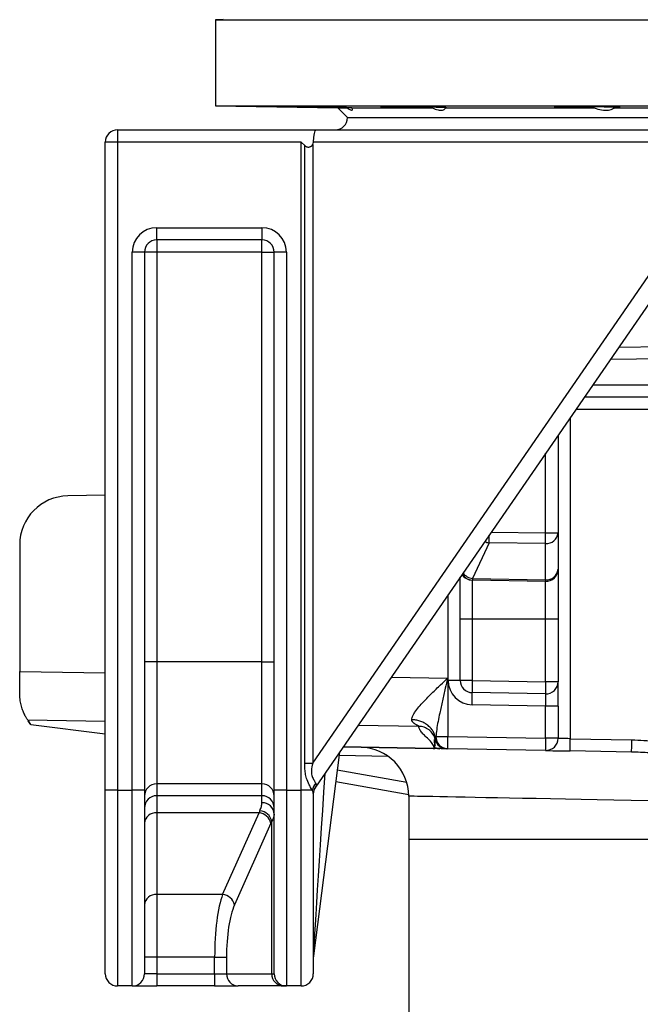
# Model space of a CAD drawing. Header units: millimetres. Extents: x 6921 to 13014, y 3949 to 15982.
# Tile 2 of 37: x 7685 to 8953, y 6936 to 8949. Entities that reach past the tile are written whole.
import ezdxf

# ---------------------------------------------------------------- set-up
doc = ezdxf.new("R2010")
doc.units = ezdxf.units.MM
doc.header["$LTSCALE"] = 5

msp = doc.modelspace()

# ---------------------------------------------------------------- linework, layer by layer
at = {"color": 7, "linetype": 'Continuous', "lineweight": 25}
for p, q in [((8100.8, 8948.8), (8085.2, 8948.5)), ((8085.2, 8948.5), (8085.2, 8772.9)), ((8085.2, 8948.5), (11035.2, 8948.5)), ((8085.2, 8772.9), (8335.2, 8768.5)), ((8085.2, 8772.9), (11035.2, 8772.9)), ((8335.2, 8768.5), (8355.2, 8748.5)), ((8335.2, 8768.5), (8354.2, 8768.5)), ((8363.9, 8768.5), (8528.1, 8768.5)), ((8555.7, 8768.5), (8557.1, 8768.6)), ((8555.7, 8768.5), (8859.1, 8768.5)), ((8900.5, 8768.5), (9296.9, 8768.5)), ((8355.2, 8748.5), (10765.2, 8748.5)), ((7885.2, 8723.5), (7885.2, 8698.5)), ((7885.2, 8723.5), (8289.9, 8723.5)), ((8289.9, 8723.5), (8999.6, 8723.5)), ((7885.2, 8698.5), (7860.2, 8698.5)), ((7860.2, 7373.5), (7860.2, 8698.5)), ((8260.2, 8698.5), (7885.2, 8698.5)), ((7885.2, 8698.5), (7885.2, 7373.5)), ((8260.2, 8698.5), (8267.6, 8691.2)), ((8260.2, 7373.5), (8260.2, 8698.5)), ((8990.6, 8698.5), (8285.2, 8698.5)), ((8267.6, 7428.8), (8267.6, 8691.2)), ((8283.9, 8693.5), (8283.9, 7428.8)), ((7965.2, 8523.5), (8180.2, 8523.5)), ((7965.2, 8498.5), (7965.2, 8523.5)), ((8180.2, 8523.5), (8180.2, 8498.5)), ((8180.2, 8498.5), (7965.2, 8498.5)), ((7965.2, 8498.5), (7965.2, 8473.5)), ((8180.2, 8473.5), (8180.2, 8498.5)), ((7940.2, 8473.5), (7915.2, 8473.5)), ((7915.2, 7373.5), (7915.2, 8473.5)), ((7940.2, 8473.5), (7940.2, 7373.5)), ((7965.2, 8473.5), (7940.2, 8473.5)), ((8180.2, 8473.5), (7965.2, 8473.5)), ((7965.2, 8473.5), (7965.2, 7635.8)), ((8180.2, 7635.8), (8180.2, 8473.5)), ((8180.2, 8473.5), (8205.2, 8473.5)), ((8205.2, 7373.5), (8205.2, 8473.5)), ((8230.2, 8473.5), (8205.2, 8473.5)), ((8230.2, 8473.5), (8230.2, 7373.5)), ((8283.9, 7428.8), (8990.6, 8454.6)), ((9020.2, 8440.4), (8289.6, 7380)), ((8909.1, 8279.2), (9221.8, 8284.7)), ((9240, 8177), (8838.8, 8177)), ((8785.2, 8099.4), (8785.2, 7899.7)), ((7860.2, 7976.6), (7783.5, 7975.3)), ((8759.8, 7899.7), (8785.2, 7899.7)), ((8785.2, 7899.7), (8785.2, 7825.5)), ((7685.2, 7875.3), (7685.2, 7616.3)), ((8644.5, 7879.2), (8610.4, 7806.5)), ((8759.8, 7878.1), (8644.5, 7879.2)), ((8759.8, 7803.8), (8759.8, 7878.1)), ((8585.2, 7723.5), (8585.2, 7809)), ((8785.2, 7825.5), (8785.2, 7723.5)), ((8610.4, 7803.1), (8609.8, 7803.1)), ((8609.8, 7803.1), (8609.8, 7723.5)), ((8610.4, 7806.5), (8759.8, 7803.8)), ((8759.8, 7800.5), (8610.4, 7803.1)), ((8759.8, 7723.5), (8759.8, 7800.5)), ((8609.8, 7723.5), (8585.2, 7723.5)), ((8585.2, 7598.1), (8585.2, 7723.5)), ((8759.8, 7723.5), (8609.8, 7723.5)), ((8609.8, 7723.5), (8609.8, 7598.1)), ((8785.2, 7723.5), (8759.8, 7723.5)), ((8759.8, 7595.5), (8759.8, 7723.5)), ((8785.2, 7723.5), (8785.2, 7595.5)), ((7965.2, 7635.8), (7940.2, 7635.8)), ((7965.2, 7635.8), (7965.2, 7386.8)), ((8180.2, 7635.8), (7965.2, 7635.8)), ((8180.2, 7386.8), (8180.2, 7635.8)), ((8180.2, 7635.8), (8205.2, 7635.8)), ((7685.2, 7571.8), (7685.2, 7616.3)), ((8559.8, 7602.6), (8559.8, 7483.3)), ((8585.2, 7598.1), (8560.7, 7598.1)), ((8609.8, 7598.1), (8585.2, 7598.1)), ((8609.8, 7598.1), (8759.8, 7595.5)), ((8785.2, 7595.5), (8759.8, 7595.5)), ((8785.2, 7545.5), (8785.2, 7595.5)), ((8759.8, 7570.5), (8609.8, 7573.1)), ((8759.8, 7545.5), (8609.8, 7548.1)), ((8785.2, 7545.5), (8759.8, 7545.5)), ((8759.8, 7479.8), (8759.8, 7545.5)), ((8785.2, 7545.5), (8785.2, 7479.8)), ((7708.1, 7507.7), (7706.5, 7510.1)), ((7708.1, 7507.7), (7860.2, 7489.1)), ((8534.8, 7480.4), (8535.6, 7483.3)), ((8535.6, 7483.3), (8559.8, 7483.3)), ((8559.8, 7483.3), (8759.8, 7479.8)), ((8785.2, 7479.8), (8759.8, 7479.8)), ((8810.2, 7478.9), (8936, 7476.7)), ((8338.8, 7451.3), (8285.4, 7035.1)), ((8530.1, 7458.8), (8346.2, 7462)), ((8530.1, 7458.9), (8532.8, 7458.9)), ((8532.4, 7458.7), (8530.1, 7458.8)), ((8559.8, 7458.3), (8559.1, 7458.3)), ((8759.8, 7454.8), (8559.8, 7458.3)), ((8935.6, 7451.7), (8809.8, 7453.9)), ((8267.6, 7428.8), (8283.9, 7428.8)), ((8180.2, 7386.8), (7965.2, 7386.8)), ((7965.2, 7386.8), (7965.2, 7362.3)), ((8180.2, 7362.3), (8180.2, 7386.8)), ((8480.2, 7364.2), (8331, 7390.5)), ((7860.2, 6998.5), (7860.2, 7373.5)), ((7885.2, 7373.5), (7860.2, 7373.5)), ((7885.2, 7373.5), (7885.2, 6973.5)), ((7885.2, 7373.5), (7915.2, 7373.5)), ((7915.2, 6973.5), (7915.2, 7373.5)), ((7940.2, 7373.5), (7915.2, 7373.5)), ((7940.2, 7373.5), (7940.2, 6998.5)), ((8230.2, 7373.5), (8205.2, 7373.5)), ((8205.2, 6998.5), (8205.2, 7373.5)), ((8230.2, 7373.5), (8230.2, 6973.5)), ((8230.2, 7373.5), (8260.2, 7373.5)), ((8260.2, 6973.5), (8260.2, 7373.5)), ((8283, 7373.5), (8260.2, 7373.5)), ((8285.2, 7366.8), (8285.2, 6998.5)), ((8180.2, 7362.3), (7965.2, 7362.3)), ((7965.2, 7362.3), (7965.2, 7327.6)), ((8180.2, 7348.1), (8180.2, 7362.3)), ((8480.2, 7361.4), (8480.2, 7273.5)), ((8174.3, 7327.6), (7965.2, 7327.6)), ((7965.2, 7327.6), (7965.2, 7160.7)), ((8099.9, 7160.7), (8174.3, 7327.6)), ((8198.4, 7306.2), (8124, 7139.2)), ((8200.1, 6998.5), (8200.1, 7309.8)), ((8480.2, 7273.5), (8480.2, 6428.1)), ((8099.9, 7160.7), (7965.2, 7160.7)), ((7965.2, 7160.7), (7965.2, 7032.1)), ((7965.2, 7032.1), (7940.2, 7032.1)), ((8083.6, 7032.1), (7965.2, 7032.1)), ((7965.2, 7032.1), (7965.2, 6998.5)), ((8083.6, 7032.1), (8107.8, 7032.1)), ((8083.6, 6998.5), (8083.6, 7032.1)), ((8107.8, 7032.1), (8107.8, 6998.5)), ((7965.2, 6998.5), (7940.2, 6998.5)), ((7965.2, 6998.5), (7965.2, 6973.5)), ((7965.2, 6998.5), (8083.6, 6998.5)), ((8083.6, 6998.5), (8083.6, 6973.5)), ((8083.6, 6998.5), (8107.8, 6998.5)), ((8107.8, 6998.5), (8200.1, 6998.5)), ((8200.1, 6998.5), (8205.2, 6998.5)), ((7915.2, 6973.5), (7885.2, 6973.5)), ((7915.2, 6973.5), (7965.2, 6973.5)), ((8083.6, 6973.5), (7965.2, 6973.5)), ((8083.6, 6973.5), (8131.9, 6973.5)), ((8224.3, 6973.5), (8131.9, 6973.5)), ((8230.2, 6973.5), (8224.3, 6973.5)), ((8260.2, 6973.5), (8230.2, 6973.5))]:
    msp.add_line(p, q, dxfattribs=at)
at = {"color": 8, "linetype": 'Continuous', "lineweight": 25}
for p, q in [((9226, 8259.7), (8891.7, 8253.9)), ((8856, 8202), (9235.8, 8202)), ((9190.1, 8152), (8821.5, 8152)), ((8810.2, 8135.6), (8810.2, 7478.9)), ((8759.8, 7899.7), (8759.8, 8062.4)), ((8648.5, 7900.8), (8759.8, 7899.7)), ((8560.7, 7598.1), (8560.7, 7773.4)), ((7685.2, 7616.3), (7860.2, 7613.6)), ((8444.3, 7604.4), (8559.8, 7602.6)), ((7860.2, 7514.1), (7701.8, 7516.6)), ((8500.8, 7504.1), (8376.5, 7506)), ((8346.3, 7462.1), (8530.1, 7458.9)), ((8438.2, 7442.9), (8337.9, 7444.7)), ((8334.2, 7415.3), (8476, 7390.3)), ((8480.2, 7273.5), (10640.2, 7273.5))]:
    msp.add_line(p, q, dxfattribs=at)
at = {"color": 8, "linetype": 'Continuous', "lineweight": 25, "flags": 128}
for points in [[(8644.5, 7879.2), (8644.4, 7881.1), (8644.4, 7883.2), (8644.4, 7885.7), (8644.4, 7888.4), (8644.4, 7891.3), (8644.4, 7894.4), (8644.4, 7894.9)], [(8534.2, 7477.6), (8534.2, 7478), (8534.8, 7480.4), (8534.8, 7480.4), (8534.8, 7480.4)], [(8970.8, 7352), (8934.6, 7352.7), (8899.4, 7353.4), (8865.3, 7354.1), (8832.3, 7354.7), (8800.5, 7355.3), (8770, 7355.9), (8740.8, 7356.4), (8712.9, 7357), (8686.4, 7357.5), (8661.4, 7357.9), (8637.9, 7358.4), (8615.8, 7358.8), (8595.3, 7359.2), (8576.5, 7359.6), (8559.2, 7359.9), (8543.6, 7360.2), (8529.6, 7360.5), (8517.4, 7360.7), (8506.8, 7360.9), (8498, 7361.1), (8491, 7361.2), (8485.7, 7361.3), (8482.2, 7361.4), (8480.4, 7361.4), (8480.2, 7361.4)]]:
    msp.add_lwpolyline(points, dxfattribs=at)
at = {"color": 7, "linetype": 'Continuous', "lineweight": 25, "flags": 128}
for points in [[(8759.8, 7878.1), (8759.8, 7879.9), (8759.7, 7882.1), (8759.7, 7884.5), (8759.7, 7887.2), (8759.7, 7890.2), (8759.7, 7893.3), (8759.8, 7896.5), (8759.8, 7899.7)], [(8810.2, 7478.9), (8805.4, 7479.1), (8800.7, 7479.2), (8796.3, 7479.4), (8792.6, 7479.5), (8789.4, 7479.6), (8787.1, 7479.7), (8785.7, 7479.8), (8785.2, 7479.8)], [(8809.8, 7453.9), (8809.8, 7454.4), (8809.8, 7455.8), (8809.9, 7458.1), (8809.9, 7461.2), (8810, 7465), (8810.1, 7469.3), (8810.1, 7474), (8810.2, 7478.9)], [(8935.6, 7451.7), (8935.6, 7452.2), (8935.6, 7453.6), (8935.6, 7455.9), (8935.7, 7459), (8935.8, 7462.8), (8935.8, 7467.2), (8935.9, 7471.8), (8936, 7476.7)], [(8759.8, 7454.8), (8760.8, 7454.8), (8763.6, 7454.7), (8768.2, 7454.6), (8774.4, 7454.5), (8782, 7454.4), (8790.7, 7454.3), (8800, 7454.1), (8809.8, 7453.9)]]:
    msp.add_lwpolyline(points, dxfattribs=at)
at = {"color": 7, "linetype": 'Continuous', "lineweight": 25}
for centre, radius, start, end in [((8330.2, 8748.5), 25, 270, 0), ((7885.2, 8698.5), 25, 90, 180), ((7965.2, 8473.5), 50, 90, 180), ((8180.2, 8473.5), 50, 0, 90), ((7965.2, 8473.5), 25, 90, 180), ((8180.2, 8473.5), 25, 0, 90), ((7785.2, 7875.3), 100, 91, 180), ((8761.7, 7901.6), 23.6, 265.2899, 355.5081), ((8610.2, 7828.1), 25, 212.4544, 269), ((8761.7, 7827.3), 23.6, 265.2899, 355.5081), ((8760.2, 7825.5), 25, 269, 0), ((8683.1, 7804.8), 72.8, 178.6824, 181.3176), ((8832.2, 7802.2), 72.4, 178.6748, 181.3252), ((8610.7, 7598.1), 50, 180, 269), ((8610.2, 7598.1), 25, 180, 269), ((8967.9, 7585.6), 358.3, 178.001, 181.999), ((9117.9, 7583), 358.3, 178.001, 181.999), ((8760.2, 7595.5), 25, 269, 0), ((8251.5, 7560.6), 358.5, 358.002, 1.998), ((7785.2, 7571.8), 100, 213.4895, 218.0868), ((8558.4, 7483.3), 25, 193.3653, 269.0017), ((8560.4, 7483.1), 24.8, 179.5332, 268.5641), ((8918, 7470.8), 358.5, 178.0019, 181.9981), ((9117.9, 7467.3), 358.3, 178.0009, 181.9991), ((8760.2, 7479.8), 25, 269, 0), ((8380.2, 7361.4), 100, 359.9933, 89), ((8533.3, 7458.9), 3.14, 178.7494, 181.2506), ((8532.3, 7459.6), 0.887, 272.2169, 300.8912), ((8544.4, 7482.6), 24.1, 243.2932, 268.9781), ((7965.2, 7361.8), 25, 89.8918, 179.8906), ((8180.3, 7361.8), 25, 0.1094, 90.1082), ((8310.4, 7368.7), 27.9, 136.7098, 170.0292), ((8309, 7366.8), 23.8, 141.6733, 179.9059), ((8310.2, 7365.8), 25, 145.4375, 180), ((7965.2, 7337.4), 25, 89.8918, 179.8892), ((8180.3, 7337.4), 25, 0.1108, 90.1082), ((8181, 7323.8), 24.3, 1.8514, 91.7415), ((7963.6, 7304.2), 23.4, 85.9415, 175.2624), ((8171.8, 7300.5), 27.2, 12.0692, 84.7589), ((8173.5, 7304.6), 27.2, 11.0492, 84.7169), ((7963.6, 7137.3), 23.4, 85.9423, 175.2632), ((8097.4, 7133.6), 27.2, 12.0673, 84.7592), ((8310.2, 7031.9), 25, 172.6942, 180), ((7885.2, 6998.5), 25, 180, 270), ((7915.2, 6998.5), 25, 270, 0), ((8132.4, 6998.1), 24.6, 179.0249, 268.9894), ((8224.7, 6998.1), 24.6, 179.0244, 268.9895), ((8230.2, 6998.5), 25, 180, 270), ((8260.2, 6998.5), 25, 270, 0)]:
    msp.add_arc(centre, radius, start, end, dxfattribs=at)
at = {"color": 8, "linetype": 'Continuous', "lineweight": 25}
for centre, radius, start, end in [((8648.3, 7908.2), 29.2, 243.9085, 262.3754), ((8611, 7827.2), 24.1, 208.4797, 268.5548), ((8614, 7835), 28.8, 217.2591, 262.6543)]:
    msp.add_arc(centre, radius, start, end, dxfattribs=at)
at = {"color": 7, "linetype": 'Continuous', "lineweight": 25}
for centre, major_axis, ratio, start_param, end_param in [((8289.9, 8698.5), (0, 25), 0.186795, 0, 1.570796), ((8220.7, 8698.5), (64.6, 0), 0.387097, 6.080748, 6.283185), ((8760.2, 7545.5), (-0.4, 25), 0.017429, 6.282577, 7.853068), ((8310.2, 7453.9), (20.7, 74.1), 0.02265, 3.207575, 3.360963), ((8205.3, 7113.3), (0, 250), 0.241154, 0.508859, 0.541052), ((8229.5, 7113.3), (0, 225), 0.267949, 0.508859, 0.541052), ((8117.1, 7032.1), (0, 150), 0.223291, 0.541052, 1.570796), ((8141.3, 7032.1), (0, 125), 0.267949, 0.541052, 1.570796)]:
    msp.add_ellipse(centre, major_axis=major_axis, ratio=ratio, start_param=start_param, end_param=end_param, dxfattribs=at)
at = {"color": 8, "linetype": 'Continuous', "lineweight": 25}
msp.add_ellipse((8310.2, 7425.1), major_axis=(24.8, 390), ratio=0.000169, start_param=3.144228, end_param=4.669423, dxfattribs=at)
at = {"color": 7, "linetype": 'Continuous', "lineweight": 25}
for points, knots in [([(8363.9, 8768.5), (8363, 8768.6), (8361.2, 8768.6), (8356.2, 8768.8), (8349.8, 8768.9), (8341.8, 8769.1), (8332.5, 8769.3), (8322.3, 8769.5), (8311.3, 8769.7), (8300, 8769.9), (8288.6, 8770), (8277.4, 8770.2), (8266.8, 8770.4), (8257.1, 8770.5), (8248.5, 8770.6), (8241.4, 8770.7), (8235.7, 8770.8), (8232, 8770.8), (8230.1, 8770.8), (8230.2, 8770.8), (8230.2, 8770.8)], [0, 0, 0, 0, 0.058045, 0.115011, 0.171976, 0.228949, 0.285923, 0.342905, 0.399888, 0.456875, 0.513862, 0.570849, 0.627836, 0.684818, 0.7418, 0.798773, 0.855747, 0.912713, 0.96968, 1, 1, 1, 1]), ([(8230.2, 8770.8), (8230.7, 8770.8), (8231.6, 8770.7), (8235.5, 8770.6), (8240.9, 8770.5), (8248, 8770.3), (8256.5, 8770.2), (8266.2, 8770), (8276.7, 8769.8), (8287.8, 8769.6), (8299.3, 8769.4), (8310.6, 8769.2), (8321.6, 8769), (8331.9, 8768.9), (8343.7, 8768.7), (8350.1, 8768.6), (8354.2, 8768.5)], [0, 0, 0, 0, 0.067775, 0.135551, 0.203327, 0.27111, 0.338893, 0.406685, 0.474478, 0.542279, 0.610079, 0.677883, 0.745687, 0.813488, 0.881289, 1, 1, 1, 1]), ([(8354.2, 8768.5), (8356.7, 8766.8), (8361.9, 8763.4), (8365.3, 8763.3), (8365, 8766), (8364, 8768.2), (8363.9, 8768.5)], [0, 0, 0, 0, 0.317764, 0.6368004, 0.9390067, 1, 1, 1, 1]), ([(8422.2, 8770.6), (8422.5, 8770.6), (8423, 8770.5), (8426.2, 8770.3), (8431, 8770.2), (8437.5, 8770), (8445.6, 8769.8), (8454.8, 8769.6), (8465.1, 8769.4), (8476, 8769.2), (8487.4, 8769), (8498.8, 8768.9), (8509.9, 8768.7), (8519.8, 8768.6), (8525.6, 8768.6), (8528.1, 8768.5)], [0, 0, 0, 0, 0.078184, 0.156369, 0.234563, 0.312758, 0.390963, 0.469168, 0.547381, 0.625593, 0.703806, 0.782019, 0.860224, 0.93843, 1, 1, 1, 1]), ([(8557, 8768.7), (8557, 8768.7), (8557, 8768.8), (8554.6, 8768.9), (8550.5, 8769.1), (8544.5, 8769.3), (8537.1, 8769.5), (8528.2, 8769.6), (8518.3, 8769.8), (8507.6, 8770), (8496.3, 8770.2), (8484.9, 8770.4), (8473.6, 8770.5), (8462.8, 8770.6), (8452.7, 8770.7), (8443.7, 8770.8), (8436, 8770.8), (8429.8, 8770.8), (8425.3, 8770.8), (8422.7, 8770.7), (8422.4, 8770.7), (8422.3, 8770.6)], [0, 0, 0, 0, 0.039293, 0.092982, 0.146671, 0.200367, 0.254063, 0.307765, 0.361468, 0.415172, 0.468877, 0.522579, 0.576281, 0.629977, 0.683672, 0.737359, 0.791047, 0.84473, 0.898413, 0.952094, 1, 1, 1, 1]), ([(8528.1, 8768.5), (8532.2, 8766.8), (8540.5, 8763.4), (8549.9, 8763.3), (8554.2, 8766), (8555.5, 8768.2), (8555.7, 8768.5)], [0, 0, 0, 0, 0.317765, 0.6368, 0.939007, 1, 1, 1, 1]), ([(8912.2, 8769), (8912.3, 8769), (8912.5, 8769.1), (8910.8, 8769.3), (8907.3, 8769.5), (8901.9, 8769.6), (8894.9, 8769.8), (8886.5, 8770), (8876.9, 8770.2), (8866.4, 8770.4), (8855.3, 8770.5), (8843.9, 8770.6), (8832.5, 8770.7), (8821.5, 8770.8), (8811.1, 8770.8), (8801.8, 8770.8), (8793.6, 8770.8), (8786.9, 8770.7), (8781.8, 8770.6), (8778.7, 8770.5), (8777.3, 8770.4), (8777.6, 8770.3), (8777.6, 8770.3)], [0, 0, 0, 0, 0.021655, 0.075353, 0.129051, 0.182755, 0.23646, 0.290168, 0.343875, 0.397579, 0.451283, 0.504981, 0.558678, 0.612368, 0.666058, 0.719743, 0.773428, 0.827112, 0.880796, 0.934483, 0.988171, 1, 1, 1, 1]), ([(8778, 8770.2), (8778.7, 8770.1), (8780.1, 8770), (8784.5, 8769.8), (8790.4, 8769.6), (8798, 8769.4), (8806.9, 8769.2), (8816.8, 8769), (8827.6, 8768.9), (8838.9, 8768.7), (8849.5, 8768.6), (8856.2, 8768.6), (8859.1, 8768.5)], [0, 0, 0, 0, 0.1021564, 0.2043269, 0.3064976, 0.4086784, 0.5108584, 0.613039, 0.7152196, 0.8173903, 0.9195615, 1, 1, 1, 1]), ([(8859.1, 8768.5), (8864.2, 8766.8), (8874.4, 8763.4), (8888.4, 8763.3), (8896.5, 8766), (8899.9, 8768.2), (8900.5, 8768.5)], [0, 0, 0, 0, 0.317764, 0.636801, 0.939007, 1, 1, 1, 1]), ([(8900.5, 8768.5), (8902.5, 8768.6), (8906.4, 8768.6), (8910.4, 8768.8), (8911.5, 8768.9), (8912.1, 8768.9)], [0, 0, 0, 0, 0.332608, 0.665219, 1, 1, 1, 1]), ([(8267.6, 8691.2), (8268.1, 8690.7), (8268.7, 8690.2), (8270.1, 8689.4), (8270.8, 8689), (8272.3, 8688.6), (8273.1, 8688.4), (8274.7, 8688.3), (8275.5, 8688.3), (8277.1, 8688.5), (8277.9, 8688.7), (8279.4, 8689.2), (8280.1, 8689.6), (8282.1, 8690.9), (8283.2, 8692.1), (8283.9, 8693.5)], [0, 0, 0, 0, 0.125, 0.125, 0.25, 0.25, 0.375, 0.375, 0.5, 0.5, 0.625, 0.625, 0.75, 0.75, 1, 1, 1, 1]), ([(8486.4, 7517.7), (8486.5, 7519.1), (8486.9, 7522.1), (8489.1, 7527.3), (8493.4, 7534.5), (8500.7, 7543.9), (8512.5, 7556.9), (8527.4, 7572), (8544, 7587.8), (8554.9, 7598), (8559.8, 7602.6), (8559.8, 7602.6)], [0, 0, 0, 0, 0.065125, 0.130366, 0.202262, 0.332003, 0.462118, 0.654151, 0.846464, 0.998902, 1, 1, 1, 1]), ([(8559.8, 7602.6), (8559.8, 7602.5), (8558.2, 7595.7), (8554.5, 7580.3), (8548.9, 7556.5), (8542.8, 7528.3), (8537.8, 7503.6), (8536.1, 7488), (8535.6, 7483.3)], [0, 0, 0, 0, 0.00141, 0.169436, 0.3813062, 0.593116, 0.8750629, 1, 1, 1, 1]), ([(7701.8, 7516.6), (7701.3, 7517.5), (7700.2, 7519.2), (7696.8, 7524.8), (7693.1, 7532.6), (7689.5, 7542.3), (7686.7, 7553.5), (7685.4, 7563.5), (7685.3, 7569.9), (7685.2, 7571.8)], [0, 0, 0, 0, 0.16053, 0.321234, 0.480919, 0.640597, 0.788296, 0.93585, 1, 1, 1, 1]), ([(7708.1, 7507.7), (7707, 7509), (7705.1, 7511.4), (7703.4, 7514), (7702.6, 7515.2)], [0, 0, 0, 0, 0.551018, 1, 1, 1, 1]), ([(8500.8, 7504.1), (8500.8, 7504.1), (8500.8, 7504.2), (8500.8, 7504.3), (8500.7, 7504.4), (8500.5, 7504.6), (8500.3, 7504.7), (8500.1, 7504.9), (8499.8, 7505.1), (8499.4, 7505.3), (8499, 7505.6), (8498.4, 7505.9), (8497.3, 7506.5), (8495.7, 7507.4), (8493.8, 7508.6), (8492, 7509.8), (8490.6, 7510.8), (8489.5, 7511.8), (8488.6, 7512.7), (8487.9, 7513.5), (8487.3, 7514.3), (8486.9, 7515.2), (8486.6, 7516), (8486.4, 7516.8), (8486.4, 7517.4), (8486.4, 7517.7)], [0, 0, 0, 0, 0.021196, 0.042943, 0.065286, 0.088265, 0.111918, 0.136278, 0.161377, 0.187243, 0.213903, 0.241381, 0.307613, 0.393894, 0.500318, 0.58256, 0.653083, 0.711912, 0.759095, 0.804403, 0.847473, 0.88842, 0.927382, 0.964514, 1, 1, 1, 1]), ([(8534.8, 7480.4), (8534.4, 7482.8), (8533.8, 7485.2), (8532, 7490), (8530.9, 7492.3), (8528.1, 7496.9), (8526.4, 7499.1), (8522.6, 7503.3), (8520.5, 7505.2), (8515.9, 7508.7), (8513.4, 7510.3), (8508.2, 7512.9), (8505.5, 7514.1), (8500, 7515.8), (8497.2, 7516.5), (8491.7, 7517.4), (8489, 7517.6), (8486.4, 7517.7)], [0, 0, 0, 0, 0.125, 0.125, 0.25, 0.25, 0.375, 0.375, 0.5, 0.5, 0.625, 0.625, 0.75, 0.75, 0.875, 0.875, 1, 1, 1, 1]), ([(8534.3, 7477.5), (8533.4, 7481.1), (8531.9, 7484.7), (8527.6, 7491.3), (8524.9, 7494.3), (8518.6, 7499.2), (8515.1, 7501), (8507.9, 7503.4), (8504.3, 7504), (8500.8, 7504.1)], [0, 0, 0, 0, 0.25, 0.25, 0.5, 0.5, 0.75, 0.75, 1, 1, 1, 1]), ([(8532.8, 7458.9), (8532.1, 7461.7), (8530.7, 7467.3), (8522.8, 7475.7), (8514.4, 7483.6), (8507.2, 7490.9), (8502, 7497.5), (8501.2, 7501.9), (8500.8, 7504.1)], [0, 0, 0, 0, 0.186195, 0.372998, 0.560179, 0.707138, 0.853746, 1, 1, 1, 1]), ([(8533.6, 7461.1), (8533.6, 7461.3), (8533.7, 7462), (8533.7, 7463.9), (8533.5, 7466.4), (8533.4, 7468.3), (8533.2, 7469.7), (8533, 7471.7), (8532.9, 7470), (8533, 7485.1), (8534.3, 7453.8), (8534.3, 7477.5), (8534.3, 7477.5)], [0, 0, 0, 0, 0.012376, 0.061882, 0.160895, 0.259909, 0.309414, 0.408425, 0.606447, 0.803211, 0.999998, 1, 1, 1, 1]), ([(8559.1, 7458.3), (8556.1, 7458.3), (8553.2, 7458.9), (8547.6, 7461.1), (8545, 7462.8), (8540.6, 7466.8), (8538.7, 7469.2), (8536, 7474.5), (8535.1, 7477.4), (8534.8, 7480.4)], [0, 0, 0, 0, 0.25, 0.25, 0.5, 0.5, 0.75, 0.75, 1, 1, 1, 1]), ([(8936, 7476.7), (8952.2, 7476), (8984.9, 7474.5), (9016.9, 7468.3), (9033, 7465.2)], [0, 0, 0, 0, 0.497555, 1, 1, 1, 1]), ([(8544, 7458.6), (8543.2, 7458.6), (8541.9, 7458.6), (8539.9, 7458.6), (8538.3, 7458.6), (8536.8, 7458.6), (8535.6, 7458.6), (8534.3, 7458.7), (8533.3, 7458.7), (8532.6, 7458.7), (8532.4, 7458.7)], [0, 0, 0, 0, 0.318706, 0.534025, 0.680611, 0.781615, 0.884281, 0.927629, 0.971455, 1, 1, 1, 1]), ([(8532.8, 7458.9), (8532.8, 7458.9), (8532.8, 7458.9), (8532.8, 7458.9), (8532.8, 7458.9), (8532.8, 7458.9), (8532.8, 7458.9), (8532.8, 7458.9), (8532.9, 7458.9), (8532.9, 7458.9), (8533, 7458.9), (8533.1, 7459), (8533.3, 7459.3), (8533.5, 7460.1), (8533.6, 7460.7), (8533.6, 7461.1)], [0, 0, 0, 0, 0.0000123, 0.001829, 0.002508, 0.0029167, 0.0033307, 0.0036887, 0.0042847, 0.0058048, 0.0117294, 0.0352158, 0.128891, 0.5033337, 1, 1, 1, 1]), ([(8556.3, 7458.3), (8556.1, 7458.3), (8555, 7458.4), (8554.8, 7458.4), (8553.8, 7458.4), (8552.9, 7458.4), (8551.2, 7458.4), (8548.4, 7458.5), (8545.5, 7458.5), (8544, 7458.6)], [0, 0, 0, 0, 0.09503, 0.475218, 0.570265, 0.665313, 0.832295, 0.916022, 1, 1, 1, 1]), ([(9037.8, 7440.4), (9028, 7442.2), (9006.3, 7446.2), (8972.1, 7450.3), (8947.8, 7451.2), (8935.6, 7451.7)], [0, 0, 0, 0, 0.2897118, 0.6441344, 1, 1, 1, 1]), ([(8283, 7373.5), (8281.5, 7376.1), (8278.1, 7382.1), (8272.5, 7393.5), (8269.3, 7405.7), (8267.8, 7417.1), (8267.6, 7424.9), (8267.6, 7428.8)], [0, 0, 0, 0, 0.186833, 0.435397, 0.621022, 0.807145, 1, 1, 1, 1]), ([(8283.9, 7428.8), (8282.7, 7423.7), (8280.7, 7415.4), (8281.7, 7403.6), (8285.6, 7395.4), (8288.8, 7390.7), (8289.9, 7388.5), (8290.1, 7387.8)], [0, 0, 0, 0, 0.32855, 0.533018, 0.738995, 0.926575, 1, 1, 1, 1]), ([(8290.1, 7387.8), (8290.6, 7386.1), (8291.2, 7383.9), (8290.5, 7381.9), (8290.4, 7381.5)], [0, 0, 0, 0, 0.787435, 1, 1, 1, 1]), ([(8285.2, 7366.8), (8284.9, 7368.5), (8284.6, 7370.6), (8283.2, 7373.1), (8283, 7373.5)], [0, 0, 0, 0, 0.829676, 1, 1, 1, 1]), ([(8176, 7331.6), (8177.2, 7334.7), (8179.6, 7340.8), (8180, 7345.7), (8180.2, 7348.1)], [0, 0, 0, 0, 0.495848, 1, 1, 1, 1]), ([(8205.2, 7324.6), (8205, 7322.5), (8204.6, 7318.2), (8201.6, 7312.6), (8200.1, 7309.8)], [0, 0, 0, 0, 0.495146, 1, 1, 1, 1])]:
    msp.add_open_spline(points, degree=3, knots=knots, dxfattribs=at)

doc.saveas('drawing.dxf')
